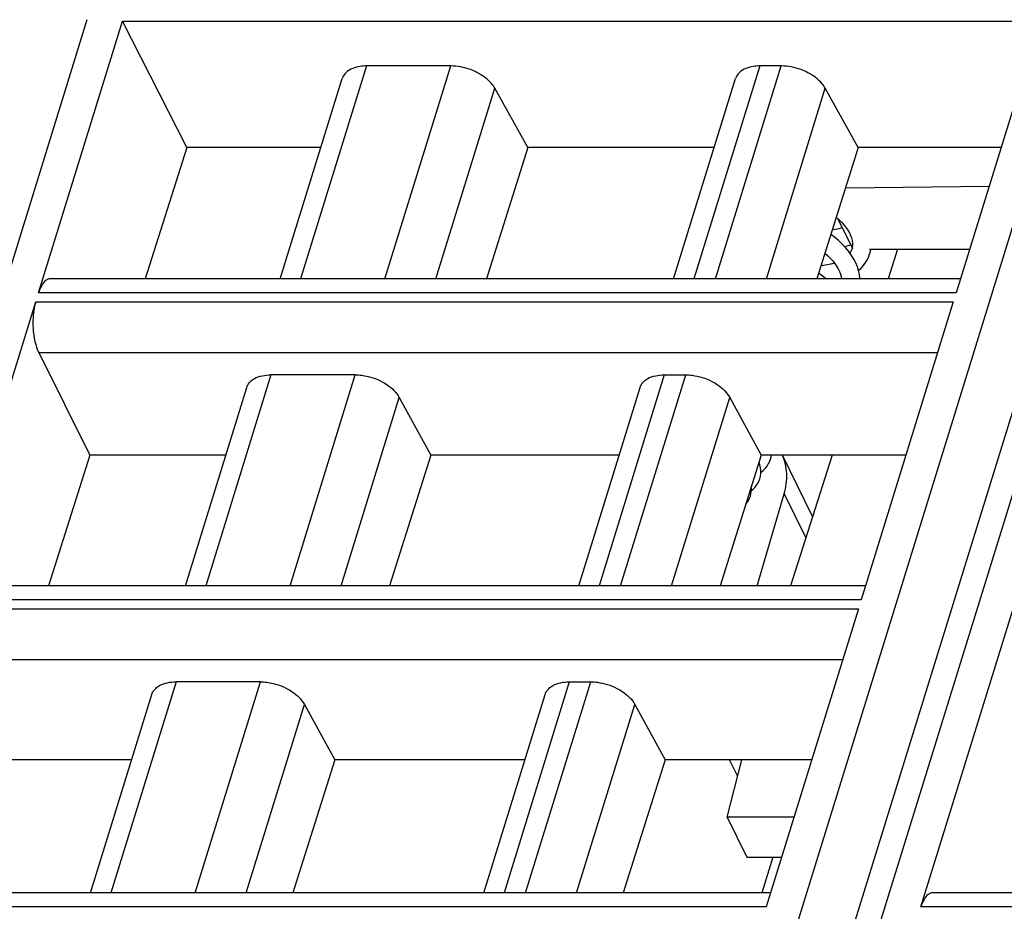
# Model space of a CAD drawing. Header units: millimetres. Extents: x 0 to 594, y 0 to 420.
# Tile 110 of 236: x 286 to 300, y 99 to 112. Entities that reach past the tile are written whole.
import ezdxf

# ---------------------------------------------------------------- set-up
doc = ezdxf.new("R2010")
doc.units = ezdxf.units.MM
doc.header["$LTSCALE"] = 32.67
doc.layers.get('0').update_dxf_attribs({"linetype": 'CONTINUOUS'})
doc.layers.add('1', color=7, linetype='CONTINUOUS')

msp = doc.modelspace()

# ---------------------------------------------------------------- linework, layer by layer
at = {"color": 9, "linetype": 'CONTINUOUS'}
for p, q in [((290.4592, 76.15202), (302.61125, 115.47605)), ((287.07479, 111.498), (276.15205, 76.15202)), ((302.58353, 111.52597), (291.65216, 76.15202)), ((291.11569, 110.83119), (290.16421, 107.75219)), ((291.38393, 107.75219), (292.33541, 110.83119)), ((296.8017, 110.83119), (295.85022, 107.75219)), ((296.16116, 107.75219), (297.11265, 110.83119)), ((292.12061, 107.75219), (292.97259, 110.50922)), ((296.89784, 107.75219), (297.74983, 110.50922)), ((299.64019, 107.55039), (286.37672, 107.55039)), ((286.33637, 107.41982), (299.59984, 107.41982)), ((286.37939, 106.68538), (299.37288, 106.68538)), ((289.73525, 106.36407), (288.7925, 103.31334)), ((290.01222, 103.31334), (290.95497, 106.36407)), ((295.42126, 106.36407), (294.47851, 103.31334)), ((294.78946, 103.31334), (295.7322, 106.36407)), ((290.7489, 103.31334), (291.5911, 106.03871)), ((295.52613, 103.31334), (296.36834, 106.03871)), ((297.15502, 104.64479), (297.46726, 104.00852)), ((298.26848, 103.11153), (285.00501, 103.11153)), ((284.96466, 102.98096), (298.22813, 102.98096)), ((285.00768, 102.24652), (298.00117, 102.24652)), ((288.36354, 101.92522), (287.42079, 98.87449)), ((288.64051, 98.87449), (289.58326, 101.92522)), ((294.04955, 101.92522), (293.1068, 98.87449)), ((293.41775, 98.87449), (294.36049, 101.92522)), ((289.37719, 98.87449), (290.21939, 101.59985)), ((294.15443, 98.87449), (294.99663, 101.59985)), ((296.89677, 98.67268), (283.6333, 98.67268)), ((312.39688, 98.67268), (299.13341, 98.67268))]:
    msp.add_line(p, q, dxfattribs=at)
at = {"color": 7, "linetype": 'CONTINUOUS'}
for p, q in [((291.21857, 75.93445), (302.38719, 112.0761)), ((286.37672, 107.55039), (287.59111, 111.48015)), ((287.59111, 111.48015), (300.85458, 111.48015)), ((288.51776, 109.65093), (287.59111, 111.48015)), ((300.85458, 111.48015), (299.64019, 107.55039)), ((292.33541, 110.83119), (291.11569, 110.83119)), ((297.11265, 110.83119), (296.8017, 110.83119)), ((289.87113, 107.75219), (290.76645, 110.64947)), ((295.55714, 107.75219), (296.45247, 110.64947)), ((293.45003, 109.65093), (292.97259, 110.50922)), ((298.22726, 109.65093), (297.74983, 110.50922)), ((288.51776, 109.65093), (287.91973, 107.75219)), ((290.45788, 109.65093), (288.51776, 109.65093)), ((293.45003, 109.65093), (292.85131, 107.75219)), ((296.1439, 109.65093), (293.45003, 109.65093)), ((298.22726, 109.65093), (297.62855, 107.75219)), ((300.28931, 109.65093), (298.22726, 109.65093)), ((298.04362, 109.06852), (300.11692, 109.09308)), ((297.93276, 108.62133), (298.14305, 108.19281)), ((298.02508, 108.22192), (298.06598, 108.23158)), ((298.08959, 108.14683), (298.0453, 108.20037)), ((298.06598, 108.23158), (298.11665, 108.2466)), ((298.13557, 108.18913), (298.12967, 108.17223)), ((298.14053, 108.2088), (298.13869, 108.20169)), ((298.38972, 108.1808), (299.83501, 108.1808)), ((298.79547, 108.1808), (298.65903, 107.75219)), ((298.11609, 108.14406), (298.09913, 108.11842)), ((298.12967, 108.17223), (298.11609, 108.14406)), ((299.70256, 107.75219), (286.5459, 107.75219)), ((285.00501, 103.11153), (286.33637, 107.41982)), ((299.59984, 107.41982), (298.26848, 103.11153)), ((286.37939, 106.68538), (287.11717, 105.20408)), ((290.95496, 106.36407), (289.73523, 106.36407)), ((295.42126, 106.36407), (295.7322, 106.36407)), ((288.49942, 103.31334), (289.38542, 106.18044)), ((294.18543, 103.31334), (295.07143, 106.18044)), ((291.5911, 106.03871), (292.04783, 105.20408)), ((296.36834, 106.03871), (296.82507, 105.20408)), ((287.11717, 105.20408), (286.52166, 103.31334)), ((289.0837, 105.20408), (287.11717, 105.20408)), ((292.04783, 105.20408), (291.45164, 103.31334)), ((294.76972, 105.20408), (292.04783, 105.20408)), ((296.82507, 105.20408), (296.22888, 103.31334)), ((298.91513, 105.20408), (296.82507, 105.20408)), ((297.56559, 104.31739), (297.13046, 105.20408)), ((297.84786, 105.20408), (297.24596, 103.31334)), ((296.76447, 103.31334), (297.15502, 104.64479)), ((298.33085, 103.31334), (285.17419, 103.31334)), ((298.22813, 102.98096), (296.89677, 98.67268)), ((299.13341, 98.67268), (300.46477, 102.98096)), ((289.58325, 101.92522), (288.36352, 101.92522)), ((294.04955, 101.92522), (294.36049, 101.92522)), ((287.12771, 98.87449), (288.01371, 101.74158)), ((292.81372, 98.87449), (293.69972, 101.74158)), ((290.21939, 101.59985), (290.65838, 100.79764)), ((294.99663, 101.59985), (295.43562, 100.79764)), ((287.72201, 100.79764), (285.72932, 100.79764)), ((290.65838, 100.79764), (290.05197, 98.87449)), ((293.40802, 100.79764), (290.65838, 100.79764)), ((295.43562, 100.79764), (294.82921, 98.87449)), ((297.55344, 100.79764), (295.43562, 100.79764)), ((296.33229, 99.96938), (296.54575, 100.79764)), ((296.48337, 100.55559), (296.36458, 100.79764)), ((297.29749, 99.96938), (296.33229, 99.96938)), ((296.33229, 99.96938), (296.61672, 99.38977)), ((296.61672, 99.38977), (297.11837, 99.38977)), ((296.99128, 99.38977), (296.83205, 98.87449)), ((296.95914, 98.87449), (283.80248, 98.87449)), ((312.45924, 98.87449), (299.30259, 98.87449))]:
    msp.add_line(p, q, dxfattribs=at)
for points in [[(297.90931, 108.6426), (297.94957, 108.60609), (297.98724, 108.56817), (298.02095, 108.53023), (298.05084, 108.49222), (298.07672, 108.45445), (298.09851, 108.41712), (298.11627, 108.38021), (298.12979, 108.34418), (298.13903, 108.30922), (298.14405, 108.27494)], [(297.99771, 108.48897), (297.9965, 108.48861), (297.94763, 108.47714), (297.89556, 108.46783), (297.85248, 108.46234)], [(298.0453, 108.20037), (297.99575, 108.25319), (297.94109, 108.30499), (297.88189, 108.35524), (297.83097, 108.39415)], [(298.14405, 108.27494), (298.14462, 108.24134), (298.14053, 108.2088)], [(298.38972, 108.10837), (298.3967, 108.13316), (298.40606, 108.1808)], [(297.74533, 108.12253), (297.78344, 108.08838), (297.8219, 108.05014), (297.85648, 108.01169), (297.88728, 107.97295), (297.91413, 107.93413), (297.93677, 107.89558), (297.95504, 107.85764), (297.96877, 107.82083), (297.978, 107.78531), (297.98264, 107.75219)], [(298.24904, 107.75219), (298.24889, 107.76378), (298.24265, 107.81797), (298.23084, 107.87274), (298.21351, 107.92776), (298.19063, 107.98295), (298.1623, 108.03797), (298.12862, 108.09263), (298.08959, 108.14683)], [(298.23088, 107.87254), (298.26744, 107.90666), (298.30252, 107.94619), (298.33277, 107.98786), (298.35813, 108.03139), (298.37841, 108.07616), (298.38998, 108.10921)], [(297.88145, 107.98028), (297.87682, 107.97862), (297.82909, 107.96482), (297.77752, 107.95317), (297.72237, 107.94387), (297.68773, 107.93986)], [(297.75567, 107.75219), (297.72509, 107.78033), (297.66785, 107.82759), (297.65527, 107.83694)], [(296.95812, 105.1452), (296.9666, 105.1783), (296.97044, 105.20408)], [(296.81712, 104.93718), (296.81764, 104.97899), (296.81319, 105.02172), (296.8037, 105.06496), (296.79211, 105.09954)], [(296.81731, 104.95249), (296.82032, 104.95456), (296.85404, 104.98287), (296.8837, 105.01341), (296.90926, 105.046), (296.93063, 105.08036), (296.94748, 105.1156), (296.95817, 105.14536)], [(296.80295, 104.86154), (296.812, 104.89792), (296.81712, 104.93718)], [(296.68007, 104.68677), (296.70419, 104.70708), (296.73288, 104.73682), (296.75748, 104.76853), (296.77792, 104.80191), (296.79379, 104.8358), (296.80303, 104.86181)], [(296.66655, 104.61233), (296.67483, 104.6451), (296.67998, 104.68232)], [(296.67998, 104.68232), (296.68083, 104.72208), (296.67905, 104.741)], [(296.6019, 104.49634), (296.61748, 104.51529), (296.63899, 104.54861), (296.65573, 104.58264), (296.66665, 104.61264)]]:
    msp.add_lwpolyline(points, dxfattribs=at)
for points, knots in [([(291.11569, 110.83119), (291.08601, 110.83119), (290.98343, 110.82483), (290.87698, 110.78874), (290.82316, 110.73821)], [0, 0, 0, 0, 0.28674265, 1, 1, 1, 1]), ([(292.71292, 110.73821), (292.68342, 110.75312), (292.5639, 110.8049), (292.43258, 110.83119), (292.33541, 110.83119)], [0, 0, 0, 0, 0.25386908, 1, 1, 1, 1]), ([(296.8017, 110.83119), (296.77203, 110.83119), (296.66945, 110.82483), (296.56299, 110.78874), (296.50918, 110.73821)], [0, 0, 0, 0, 0.28674265, 1, 1, 1, 1]), ([(297.49016, 110.73821), (297.46065, 110.75312), (297.34114, 110.8049), (297.20981, 110.83119), (297.11265, 110.83119)], [0, 0, 0, 0, 0.25386908, 1, 1, 1, 1]), ([(290.82316, 110.73821), (290.81648, 110.73193), (290.79211, 110.70633), (290.77415, 110.67446), (290.76643, 110.64948)], [0, 0, 0, 0, 0.2596683, 1, 1, 1, 1]), ([(292.97259, 110.50922), (292.95999, 110.53186), (292.89251, 110.62748), (292.79367, 110.6974), (292.71292, 110.73821)], [0, 0, 0, 0, 0.22267824, 1, 1, 1, 1]), ([(296.50918, 110.73821), (296.50249, 110.73193), (296.47813, 110.70633), (296.46017, 110.67446), (296.45244, 110.64948)], [0, 0, 0, 0, 0.2596683, 1, 1, 1, 1]), ([(297.74983, 110.50922), (297.73723, 110.53186), (297.66974, 110.62748), (297.5709, 110.6974), (297.49016, 110.73821)], [0, 0, 0, 0, 0.22267824, 1, 1, 1, 1]), ([(286.4796, 107.72725), (286.45593, 107.70888), (286.41356, 107.65197), (286.38822, 107.5876), (286.37672, 107.55039)], [0, 0, 0, 0, 0.43482843, 1, 1, 1, 1]), ([(286.33637, 107.41982), (286.32772, 107.39183), (286.29753, 107.26721), (286.29125, 107.13744), (286.29702, 107.03888)], [0, 0, 0, 0, 0.22881463, 1, 1, 1, 1]), ([(286.29702, 107.03888), (286.30085, 106.97357), (286.31703, 106.85265), (286.35436, 106.73562), (286.37939, 106.68538)], [0, 0, 0, 0, 0.53816872, 1, 1, 1, 1]), ([(289.44241, 106.27011), (289.45886, 106.28567), (289.54459, 106.34644), (289.65391, 106.36407), (289.73523, 106.36407)], [0, 0, 0, 0, 0.21777869, 1, 1, 1, 1]), ([(290.95496, 106.36407), (290.98649, 106.36407), (291.11662, 106.35516), (291.24429, 106.31506), (291.33218, 106.27011)], [0, 0, 0, 0, 0.24204309, 1, 1, 1, 1]), ([(295.12843, 106.27011), (295.14488, 106.28567), (295.23061, 106.34644), (295.33993, 106.36407), (295.42125, 106.36407)], [0, 0, 0, 0, 0.21777869, 1, 1, 1, 1]), ([(295.7322, 106.36407), (295.76372, 106.36407), (295.89386, 106.35516), (296.02153, 106.31506), (296.10942, 106.27011)], [0, 0, 0, 0, 0.24204309, 1, 1, 1, 1]), ([(289.38541, 106.18044), (289.39321, 106.20566), (289.41122, 106.23785), (289.4357, 106.26376), (289.44241, 106.27011)], [0, 0, 0, 0, 0.7407559, 1, 1, 1, 1]), ([(291.33218, 106.27011), (291.36082, 106.25546), (291.46109, 106.19666), (291.55057, 106.11278), (291.59111, 106.03869)], [0, 0, 0, 0, 0.27579327, 1, 1, 1, 1]), ([(295.07143, 106.18044), (295.07922, 106.20566), (295.09724, 106.23785), (295.12172, 106.26376), (295.12843, 106.27011)], [0, 0, 0, 0, 0.7407559, 1, 1, 1, 1]), ([(296.10942, 106.27011), (296.13805, 106.25546), (296.23832, 106.19666), (296.3278, 106.11278), (296.36834, 106.03869)], [0, 0, 0, 0, 0.27579327, 1, 1, 1, 1]), ([(297.15454, 104.64292), (297.18222, 104.73727), (297.21008, 104.92944), (297.16735, 105.1204), (297.12978, 105.20439)], [0, 0, 0, 0, 0.51657712, 1, 1, 1, 1]), ([(288.0707, 101.83126), (288.08715, 101.84681), (288.17288, 101.90758), (288.2822, 101.92522), (288.36352, 101.92522)], [0, 0, 0, 0, 0.21777869, 1, 1, 1, 1]), ([(289.58325, 101.92522), (289.61478, 101.92522), (289.74491, 101.9163), (289.87258, 101.87621), (289.96047, 101.83125)], [0, 0, 0, 0, 0.24204309, 1, 1, 1, 1]), ([(293.75672, 101.83126), (293.77317, 101.84681), (293.8589, 101.90758), (293.96822, 101.92522), (294.04954, 101.92522)], [0, 0, 0, 0, 0.21777869, 1, 1, 1, 1]), ([(294.36049, 101.92522), (294.39202, 101.92522), (294.52215, 101.9163), (294.64982, 101.87621), (294.73771, 101.83125)], [0, 0, 0, 0, 0.24204309, 1, 1, 1, 1]), ([(288.0137, 101.74159), (288.0215, 101.76681), (288.03951, 101.79899), (288.06399, 101.82491), (288.0707, 101.83126)], [0, 0, 0, 0, 0.7407559, 1, 1, 1, 1]), ([(289.96047, 101.83125), (289.98911, 101.81661), (290.08938, 101.75781), (290.17886, 101.67392), (290.2194, 101.59984)], [0, 0, 0, 0, 0.27579327, 1, 1, 1, 1]), ([(293.69972, 101.74159), (293.70752, 101.76681), (293.72553, 101.79899), (293.75001, 101.82491), (293.75672, 101.83126)], [0, 0, 0, 0, 0.7407559, 1, 1, 1, 1]), ([(294.73771, 101.83125), (294.76634, 101.81661), (294.86661, 101.75781), (294.95609, 101.67392), (294.99663, 101.59984)], [0, 0, 0, 0, 0.27579327, 1, 1, 1, 1]), ([(299.23629, 98.84955), (299.21262, 98.83117), (299.17025, 98.77427), (299.14491, 98.70989), (299.13341, 98.67268)], [0, 0, 0, 0, 0.43482843, 1, 1, 1, 1])]:
    msp.add_open_spline(points, degree=3, knots=knots, dxfattribs=at)
for points in [[(286.5459, 107.75219), (286.53577, 107.75218), (286.52553, 107.75044), (286.51593, 107.74724)], [(286.51593, 107.74724), (286.50281, 107.74287), (286.49052, 107.73573), (286.4796, 107.72725)], [(299.27261, 98.86953), (299.2595, 98.86516), (299.24721, 98.85802), (299.23629, 98.84955)], [(299.30259, 98.87448), (299.29246, 98.87448), (299.28222, 98.87274), (299.27261, 98.86953)]]:
    msp.add_open_spline(points, degree=3, dxfattribs=at)
at = {"layer": '1', "color": 1, "linetype": 'CONTINUOUS'}
msp.add_line((296.48337, 100.55559), (296.36458, 100.79764), dxfattribs=at)

doc.saveas('drawing.dxf')
